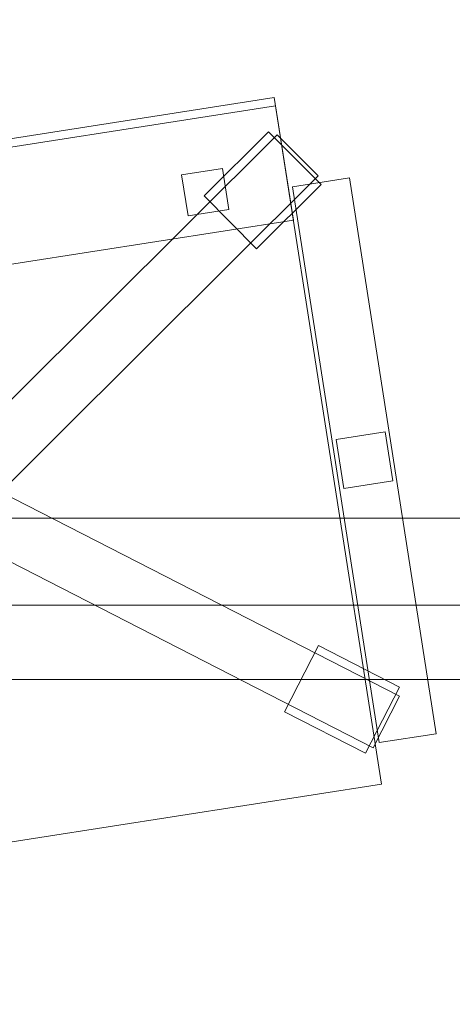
# Model space of a CAD drawing. Header units: millimetres. Extents: x -1675 to 29381, y -3645 to 22555.
# Tile 132 of 256: x 3450 to 3712, y 14215 to 14810. Entities that reach past the tile are written whole.
import ezdxf

# ---------------------------------------------------------------- set-up
doc = ezdxf.new("R2010")
doc.units = ezdxf.units.MM
doc.layers.add('A-GENM-____-OTLN', color=13, linetype='Continuous', lineweight=9)

msp = doc.modelspace()

# ---------------------------------------------------------------- meshes
at = {"layer": 'A-GENM-____-OTLN'}
mesh = msp.add_polyface(dxfattribs=at)
corners = [(9606.02, 11640, 1), (9606.02, 11190, 1), (9306.02, 11190, 1), (9306.02, 11640, 1), (256.83, 10770, 1), (6.83, 13252, 1), (256.83, 13252, 1), (6.83, 10170, 1), (5006.02, 11270.6, 1), (4706.02, 11640, 1), (5006.02, 11640, 1), (4706.02, 11204.55, 1), (256.83, 13303.58, 1), (256.83, 13450, 1), (6.83, 16140, 1), (256.83, 16140, 1), (256.83, 16249.12, 1), (13956.02, 16490, 1), (13776.02, 16140, 1), (13776.02, 17000, 1), (13956.02, 17000, 1), (14006.02, 16140, 1), (13956.02, 17990, 1), (13956.02, 17700, 1), (13776.02, 17700, 1), (13776.02, 18420, 1), (13956.02, 18420, 1), (12046.02, 18420, 1), (12896.02, 18420, 1), (12896.02, 18240, 1), (9606.02, 18240, 1), (9606.02, 17990, 1), (9306.02, 17990, 1), (11186.02, 18420, 1), (9306.02, 18420, 1), (9486.02, 18420, 1), (9486.02, 18420, 1), (10986.02, 18420, 1), (8336.02, 18420, 1), (8406.02, 18240, 1), (8156.02, 18240, 1), (6856.02, 18240, 1), (7156.02, 18420, 1), (7336.02, 18240, 1), (5230.75, 18420, 1), (5956.02, 18240, 1), (5006.02, 18240, 1), (4706.02, 18190.98, 1), (5006.02, 17990, 1), (4706.02, 17990, 1), (4706.02, 18240, 1), (256.83, 16450, 1), (256.83, 18240, 1), (256.83, 18420, 1), (256.83, 18850, 1)]
mesh.append_faces([[corners[k] for k in face] for face in [(8, 9, 10), (47, 48, 49)]], dxfattribs={"vtx0": -1})
mesh.append_faces([[corners[k] for k in face] for face in [(4, 5, 6), (5, 4, 7), (9, 8, 11), (13, 14, 15), (14, 13, 5), (18, 17, 21), (25, 22, 24), (30, 33, 29), (37, 30, 36), (41, 42, 43), (48, 47, 46)]], dxfattribs={"vtx0": -1, "vtx1": -1})
mesh.append_faces([[corners[k] for k in face] for face in [(35, 30, 34), (33, 30, 37), (44, 46, 47), (14, 53, 52)]], dxfattribs={"vtx0": -1, "vtx1": -1, "vtx2": -1})
mesh.append_faces([[corners[k] for k in face] for face in [(5, 12, 6), (14, 16, 15), (17, 18, 19), (22, 25, 26), (30, 32, 34), (30, 35, 36), (38, 39, 40), (44, 45, 46), (44, 47, 50), (53, 50, 52), (14, 54, 53)]], dxfattribs={"vtx0": -1, "vtx2": -1})
mesh.append_faces([[corners[k] for k in face] for face in [(13, 12, 5), (33, 27, 29), (51, 16, 14), (52, 51, 14)]], dxfattribs={"vtx1": -1, "vtx2": -1})
mesh.append_faces([[corners[k] for k in face] for face in [(0, 1, 2), (2, 3, 0), (19, 20, 17), (22, 23, 24), (27, 28, 29), (30, 31, 32)]], dxfattribs={"vtx2": -1})
mesh = msp.add_polyface(dxfattribs=at)
corners = [(4706.02, 11190, 2949), (256.83, 10225.04, 2949), (4706.02, 11204.55, 2949), (5006.02, 10170, 2949), (256.83, 10170, 2949), (5006.02, 11190, 2949), (5006.02, 11190, 2949), (5006.02, 11270.6, 2949), (256.83, 10770, 2949), (4706.02, 11640, 2949), (256.83, 13252, 2949), (5006.02, 11640, 2949), (256.83, 13303.58, 2949), (14006.02, 13252, 2949), (256.83, 16140, 2949), (13776.02, 16140, 2949), (256.83, 13450, 2949), (4706.02, 17990, 2949), (256.83, 16249.12, 2949), (4706.02, 18190.98, 2949), (5006.02, 17990, 2949), (5006.02, 18240, 2949), (5956.02, 18240, 2949), (256.83, 18240, 2949), (4706.02, 18240, 2949), (256.83, 16450, 2949), (6.83, 10170, 2949), (6.83, 13252, 2949), (6.83, 16140, 2949), (5230.75, 18420, 2949), (256.83, 18420, 2949), (256.83, 18850, 2949)]
mesh.append_faces([[corners[k] for k in face] for face in [(27, 8, 26), (28, 16, 27)]], dxfattribs={"vtx0": -1, "vtx1": -1})
mesh.append_faces([[corners[k] for k in face] for face in [(0, 1, 2), (0, 3, 4), (1, 0, 4), (3, 0, 5), (5, 0, 6), (7, 5, 6), (8, 2, 1), (2, 8, 9), (10, 11, 9), (9, 8, 10), (12, 13, 10), (14, 15, 16), (16, 15, 12), (17, 18, 19), (20, 21, 22), (20, 14, 17), (18, 17, 14), (19, 23, 24), (25, 19, 18), (23, 19, 25), (26, 1, 4), (2, 6, 0), (6, 2, 7), (8, 27, 10), (8, 1, 26), (7, 9, 11), (9, 7, 2), (27, 12, 10), (16, 28, 14), (16, 12, 27), (28, 18, 14), (19, 20, 17), (20, 19, 21), (29, 21, 19), (29, 19, 24), (25, 18, 28), (23, 25, 28), (28, 30, 23), (28, 31, 30)]], dxfattribs={"vtx0": -1, "vtx1": -1, "vtx2": -1})
mesh = msp.add_polyface(dxfattribs=at)
corners = [(9306.02, 10156.57, 2949), (5006.02, 10170, 2949), (9306.02, 10170, 2949), (9306.02, 11190, 2949), (5006.02, 11190, 2949), (13776.02, 10169.34, 2949), (13776.02, 10170, 2949), (9606.02, 11190, 2949), (9306.02, 11190, 2949), (5006.02, 11270.6, 2949), (14006.02, 13252, 2949), (9306.02, 11640, 2949), (13776.02, 10470, 2949), (9606.02, 11640, 2949), (5006.02, 11640, 2949), (256.83, 13252, 2949), (256.83, 13303.58, 2949), (14006.01, 16140, 2949), (13776.02, 16140, 2949), (9606.02, 17990, 2949), (9606.02, 18240, 2949), (12896.02, 18240, 2949), (6856.02, 18240, 2949), (5956.02, 18240, 2949), (6856.02, 18420, 2949), (8406.02, 18240, 2949), (9306.02, 18420, 2949), (9306.02, 17990, 2949), (256.83, 16140, 2949), (5006.02, 17990, 2949), (8156.02, 18240, 2949), (7336.02, 18240, 2949), (13776.02, 18420, 2949), (13776.02, 17700, 2949), (13776.02, 17000, 2949), (13956.02, 17000, 2949), (13956.02, 16490, 2949), (13956.02, 17990, 2949)]
mesh.append_faces([[corners[k] for k in face] for face in [(0, 1, 2), (3, 1, 4), (1, 3, 2), (5, 2, 6), (7, 6, 2), (3, 4, 8), (9, 8, 4), (10, 11, 9), (3, 8, 7), (6, 7, 12), (2, 3, 7), (13, 12, 7), (12, 13, 10), (8, 9, 11), (10, 13, 11), (10, 9, 14), (10, 14, 15), (10, 16, 17), (19, 20, 21), (22, 23, 24), (25, 26, 27), (28, 29, 18), (23, 22, 29), (30, 25, 27), (27, 18, 29), (29, 22, 31), (31, 30, 27), (19, 18, 27), (29, 31, 27), (21, 32, 33), (34, 33, 35), (21, 18, 19), (34, 21, 33), (18, 21, 34), (13, 7, 8), (8, 11, 13), (36, 18, 34), (32, 37, 33), (20, 19, 27), (20, 27, 26)]], dxfattribs={"vtx0": -1, "vtx1": -1, "vtx2": -1})
mesh.append_faces([[corners[k] for k in face] for face in [(18, 17, 16)]], dxfattribs={"vtx1": -1, "vtx2": -1})
mesh = msp.add_polyface(dxfattribs=at)
corners = [(9306.02, 10130, 1), (5006.02, 10144.28, 1), (9306.02, 10156.57, 1), (5006.02, 10130, 1), (5006.02, 10170, 1), (9306.02, 10170, 1), (9306.02, 11190, 1), (5006.02, 11190, 1), (256.83, 10130.71, 1), (13776.02, 10130, 1), (13776.02, 10169.34, 1), (256.83, 10170, 1), (13776.02, 10170, 1), (4706.02, 11190, 1), (256.83, 10225.04, 1), (4706.02, 11204.55, 1), (9606.02, 11190, 1), (9306.02, 11190, 1), (5006.02, 11270.6, 1), (14006.02, 13252, 1), (9306.02, 11640, 1), (13776.02, 10470, 1), (5006.02, 11190, 1), (9606.02, 11640, 1), (5006.02, 11640, 1), (256.83, 10770, 1), (256.83, 13252, 1), (4706.02, 11640, 1), (256.83, 13303.58, 1), (14006.01, 16140, 1), (13776.02, 16140, 1), (256.83, 16140, 1), (256.83, 13450, 1), (256.83, 16249.12, 1), (4706.02, 17990, 1), (5006.02, 17990, 1)]
mesh.append_faces([[corners[k] for k in face] for face in [(9, 2, 10), (11, 1, 8), (10, 5, 12), (13, 14, 15), (14, 13, 11), (12, 16, 21), (23, 21, 16), (18, 7, 22), (17, 18, 20), (25, 15, 14), (15, 25, 27), (28, 19, 26), (31, 30, 32), (32, 30, 28), (33, 34, 31)]], dxfattribs={"vtx0": -1, "vtx1": -1})
mesh.append_faces([[corners[k] for k in face] for face in [(0, 1, 2), (1, 0, 3), (2, 4, 5), (4, 2, 1), (6, 4, 7), (4, 6, 5), (3, 8, 1), (2, 9, 0), (1, 11, 4), (5, 10, 2), (16, 12, 5), (6, 7, 17), (18, 17, 7), (13, 4, 11), (19, 20, 18), (4, 13, 7), (5, 6, 16), (21, 23, 19), (19, 24, 26), (19, 28, 29), (31, 35, 30)]], dxfattribs={"vtx0": -1, "vtx1": -1, "vtx2": -1})
mesh.append_faces([[corners[k] for k in face] for face in [(6, 17, 16), (7, 13, 22), (19, 23, 20), (19, 18, 24), (26, 24, 27), (27, 25, 26)]], dxfattribs={"vtx0": -1, "vtx2": -1})
mesh.append_faces([[corners[k] for k in face] for face in [(30, 29, 28)]], dxfattribs={"vtx1": -1, "vtx2": -1})
mesh = msp.add_polyface(dxfattribs=at)
corners = [(14006.02, 16140), (6.83, 13252), (14006.02, 13252)]
mesh.append_faces([[corners[k] for k in face] for face in [(1, 2, 0)]])
mesh = msp.add_polyface(dxfattribs=at)
corners = [(14006.02, 13252, -50), (6.83, 16140, -50), (14006.02, 16140, -50)]
mesh.append_faces([[corners[k] for k in face] for face in [(1, 2, 0)]])
mesh = msp.add_polyface(dxfattribs=at)
corners = [(6.83, 13252, -50), (6.83, 16140, -50), (14006.02, 13252, -50)]
mesh.append_faces([[corners[k] for k in face] for face in [(1, 2, 0)]])
mesh = msp.add_polyface(dxfattribs=at)
corners = [(6.83, 16140), (6.83, 13252), (14006.02, 16140)]
mesh.append_faces([[corners[k] for k in face] for face in [(1, 2, 0)]])
mesh = msp.add_polyface(dxfattribs=at)
corners = [(14006.02, 16140, 3000), (6.83, 13252, 3000), (14006.02, 13252, 3000)]
mesh.append_faces([[corners[k] for k in face] for face in [(1, 2, 0)]])
mesh = msp.add_polyface(dxfattribs=at)
corners = [(14006.02, 13252, 2950), (6.83, 16140, 2950), (14006.02, 16140, 2950)]
mesh.append_faces([[corners[k] for k in face] for face in [(1, 2, 0)]])
mesh = msp.add_polyface(dxfattribs=at)
corners = [(6.83, 13252, 2950), (6.83, 16140, 2950), (14006.02, 13252, 2950)]
mesh.append_faces([[corners[k] for k in face] for face in [(1, 2, 0)]])
mesh = msp.add_polyface(dxfattribs=at)
corners = [(6.83, 16140, 3000), (6.83, 13252, 3000), (14006.02, 16140, 3000)]
mesh.append_faces([[corners[k] for k in face] for face in [(1, 2, 0)]])
mesh = msp.add_polyface(dxfattribs=at)
corners = [(3604.18, 14763.36, 400), (3668.98, 14348.39, 400), (3214.48, 14277.42, 400), (3149.69, 14692.39, 400)]
mesh.append_faces([[corners[k] for k in face] for face in [(0, 1, 2, 3)]])
mesh = msp.add_polyface(dxfattribs=at)
corners = [(3604.18, 14763.36, 470), (3149.69, 14692.39, 470), (3214.48, 14277.42, 470), (3668.98, 14348.39, 470)]
mesh.append_faces([[corners[k] for k in face] for face in [(0, 1, 2, 3)]])
mesh = msp.add_polyface(dxfattribs=at)
corners = [(3604.18, 14763.36, 400), (3149.69, 14692.39, 400), (3149.69, 14692.39, 470), (3604.18, 14763.36, 470)]
mesh.append_faces([[corners[k] for k in face] for face in [(0, 1, 2, 3)]])
mesh = msp.add_polyface(dxfattribs=at)
corners = [(3668.98, 14348.39, 400), (3604.18, 14763.36, 400), (3604.18, 14763.36, 470), (3668.98, 14348.39, 470)]
mesh.append_faces([[corners[k] for k in face] for face in [(2, 3, 0, 1)]])
mesh = msp.add_polyface(dxfattribs=at)
corners = [(3604.95, 14758.42, 460), (3615.75, 14689.26, 460), (3161.26, 14618.29, 460), (3150.46, 14687.45, 460)]
mesh.append_faces([[corners[k] for k in face] for face in [(0, 1, 2, 3)]])
mesh = msp.add_polyface(dxfattribs=at)
corners = [(3604.95, 14758.42, 940), (3150.46, 14687.45, 940), (3161.26, 14618.29, 940), (3615.75, 14689.26, 940)]
mesh.append_faces([[corners[k] for k in face] for face in [(0, 1, 2, 3)]])
mesh = msp.add_polyface(dxfattribs=at)
corners = [(3604.95, 14758.42, 460), (3150.46, 14687.45, 460), (3150.46, 14687.45, 940), (3604.95, 14758.42, 940)]
mesh.append_faces([[corners[k] for k in face] for face in [(3, 0, 1, 2)]])
mesh = msp.add_polyface(dxfattribs=at)
corners = [(3615.75, 14689.26, 460), (3604.95, 14758.42, 460), (3604.95, 14758.42, 940), (3615.75, 14689.26, 940)]
mesh.append_faces([[corners[k] for k in face] for face in [(1, 2, 3, 0)]])
mesh = msp.add_polyface(dxfattribs=at)
corners = [(3600.74, 14742.71, 35), (3561.76, 14703.9, 35), (3561.76, 14703.9, 95), (3600.74, 14742.71, 95)]
mesh.append_faces([[corners[k] for k in face] for face in [(3, 0, 1, 2)]])
mesh = msp.add_polyface(dxfattribs=at)
corners = [(3593.51, 14672.02, 35), (3561.76, 14703.9, 35), (3600.74, 14742.71, 35), (3632.49, 14710.82, 35)]
mesh.append_faces([[corners[k] for k in face] for face in [(2, 3, 0, 1)]])
mesh = msp.add_polyface(dxfattribs=at)
corners = [(3593.51, 14672.02, 95), (3632.49, 14710.82, 95), (3600.74, 14742.71, 95), (3561.76, 14703.9, 95)]
mesh.append_faces([[corners[k] for k in face] for face in [(2, 3, 0, 1)]])
mesh = msp.add_polyface(dxfattribs=at)
corners = [(3632.49, 14710.82, 35), (3600.74, 14742.71, 35), (3600.74, 14742.71, 95), (3632.49, 14710.82, 95)]
mesh.append_faces([[corners[k] for k in face] for face in [(1, 2, 3, 0)]])
mesh = msp.add_polyface(dxfattribs=at)
corners = [(3606.04, 14740.93, 82.5), (3393.44, 14529.26, 82.5), (3393.44, 14529.26, 117.5), (3606.04, 14740.93, 117.5)]
mesh.append_faces([[corners[k] for k in face] for face in [(0, 1, 2, 3)]])
mesh = msp.add_polyface(dxfattribs=at)
corners = [(3418.14, 14504.46, 82.5), (3393.44, 14529.26, 82.5), (3606.04, 14740.93, 82.5), (3630.73, 14716.13, 82.5)]
mesh.append_faces([[corners[k] for k in face] for face in [(2, 3, 0, 1)]])
mesh = msp.add_polyface(dxfattribs=at)
corners = [(3418.14, 14504.46, 117.5), (3630.73, 14716.13, 117.5), (3606.04, 14740.93, 117.5), (3393.44, 14529.26, 117.5)]
mesh.append_faces([[corners[k] for k in face] for face in [(2, 3, 0, 1)]])
mesh = msp.add_polyface(dxfattribs=at)
corners = [(3630.73, 14716.13, 82.5), (3606.04, 14740.93, 82.5), (3606.04, 14740.93, 117.5), (3630.73, 14716.13, 117.5)]
mesh.append_faces([[corners[k] for k in face] for face in [(2, 3, 0, 1)]])
mesh = msp.add_polyface(dxfattribs=at)
corners = [(3572.91, 14720.52, 460), (3576.77, 14695.82, 460), (3552.07, 14691.96, 460), (3548.21, 14716.67, 460)]
mesh.append_faces([[corners[k] for k in face] for face in [(3, 0, 1, 2)]])
mesh = msp.add_polyface(dxfattribs=at)
corners = [(3572.91, 14720.52, 860), (3548.21, 14716.67, 860), (3552.07, 14691.96, 860), (3576.77, 14695.82, 860)]
mesh.append_faces([[corners[k] for k in face] for face in [(1, 2, 3, 0)]])
mesh = msp.add_polyface(dxfattribs=at)
corners = [(3572.91, 14720.52, 460), (3548.21, 14716.67, 460), (3548.21, 14716.67, 860), (3572.91, 14720.52, 860)]
mesh.append_faces([[corners[k] for k in face] for face in [(3, 0, 1, 2)]])
mesh = msp.add_polyface(dxfattribs=at)
corners = [(3576.77, 14695.82, 460), (3572.91, 14720.52, 460), (3572.91, 14720.52, 860), (3576.77, 14695.82, 860)]
mesh.append_faces([[corners[k] for k in face] for face in [(2, 3, 0, 1)]])
mesh = msp.add_polyface(dxfattribs=at)
corners = [(3418.14, 14504.46, 82.5), (3630.73, 14716.13, 82.5), (3630.73, 14716.13, 117.5), (3418.14, 14504.46, 117.5)]
mesh.append_faces([[corners[k] for k in face] for face in [(2, 3, 0, 1)]])
mesh = msp.add_polyface(dxfattribs=at)
corners = [(3548.21, 14716.67, 460), (3552.07, 14691.96, 460), (3552.07, 14691.96, 860), (3548.21, 14716.67, 860)]
mesh.append_faces([[corners[k] for k in face] for face in [(3, 0, 1, 2)]])
mesh = msp.add_polyface(dxfattribs=at)
corners = [(3649.72, 14714.8, 612.5), (3702.17, 14378.87, 612.5), (3667.59, 14373.47, 612.5), (3615.13, 14709.4, 612.5)]
mesh.append_faces([[corners[k] for k in face] for face in [(1, 2, 3, 0)]])
mesh = msp.add_polyface(dxfattribs=at)
corners = [(3649.72, 14714.8, 647.5), (3615.13, 14709.4, 647.5), (3667.59, 14373.47, 647.5), (3702.17, 14378.87, 647.5)]
mesh.append_faces([[corners[k] for k in face] for face in [(3, 0, 1, 2)]])
mesh = msp.add_polyface(dxfattribs=at)
corners = [(3649.72, 14714.8, 612.5), (3615.13, 14709.4, 612.5), (3615.13, 14709.4, 647.5), (3649.72, 14714.8, 647.5)]
mesh.append_faces([[corners[k] for k in face] for face in [(0, 1, 2, 3)]])
mesh = msp.add_polyface(dxfattribs=at)
corners = [(3702.17, 14378.87, 612.5), (3649.72, 14714.8, 612.5), (3649.72, 14714.8, 647.5), (3702.17, 14378.87, 647.5)]
mesh.append_faces([[corners[k] for k in face] for face in [(2, 3, 0, 1)]])
mesh = msp.add_polyface(dxfattribs=at)
corners = [(3593.51, 14672.02, 35), (3632.49, 14710.82, 35), (3632.49, 14710.82, 95), (3593.51, 14672.02, 95)]
mesh.append_faces([[corners[k] for k in face] for face in [(1, 2, 3, 0)]])
mesh = msp.add_polyface(dxfattribs=at)
corners = [(3615.13, 14709.4, 612.5), (3667.59, 14373.47, 612.5), (3667.59, 14373.47, 647.5), (3615.13, 14709.4, 647.5)]
mesh.append_faces([[corners[k] for k in face] for face in [(0, 1, 2, 3)]])
mesh = msp.add_polyface(dxfattribs=at)
corners = [(3561.76, 14703.9, 35), (3593.51, 14672.02, 35), (3593.51, 14672.02, 95), (3561.76, 14703.9, 95)]
mesh.append_faces([[corners[k] for k in face] for face in [(3, 0, 1, 2)]])
mesh = msp.add_polyface(dxfattribs=at)
corners = [(3552.07, 14691.96, 460), (3576.77, 14695.82, 460), (3576.77, 14695.82, 860), (3552.07, 14691.96, 860)]
mesh.append_faces([[corners[k] for k in face] for face in [(2, 3, 0, 1)]])
mesh = msp.add_polyface(dxfattribs=at)
corners = [(3161.26, 14618.29, 460), (3615.75, 14689.26, 460), (3615.75, 14689.26, 940), (3161.26, 14618.29, 940)]
mesh.append_faces([[corners[k] for k in face] for face in [(2, 3, 0, 1)]])
mesh = msp.add_polyface(dxfattribs=at)
corners = [(3671.16, 14561.27, 440), (3675.79, 14531.63, 440), (3646.15, 14527, 440), (3641.52, 14556.64, 440)]
mesh.append_faces([[corners[k] for k in face] for face in [(0, 1, 2, 3)]])
mesh = msp.add_polyface(dxfattribs=at)
corners = [(3671.16, 14561.27, 640), (3641.52, 14556.64, 640), (3646.15, 14527, 640), (3675.79, 14531.63, 640)]
mesh.append_faces([[corners[k] for k in face] for face in [(0, 1, 2, 3)]])
mesh = msp.add_polyface(dxfattribs=at)
corners = [(3671.16, 14561.27, 440), (3641.52, 14556.64, 440), (3641.52, 14556.64, 640), (3671.16, 14561.27, 640)]
mesh.append_faces([[corners[k] for k in face] for face in [(0, 1, 2, 3)]])
mesh = msp.add_polyface(dxfattribs=at)
corners = [(3675.79, 14531.63, 440), (3671.16, 14561.27, 440), (3671.16, 14561.27, 640), (3675.79, 14531.63, 640)]
mesh.append_faces([[corners[k] for k in face] for face in [(2, 3, 0, 1)]])
mesh = msp.add_polyface(dxfattribs=at)
corners = [(3641.52, 14556.64, 440), (3646.15, 14527, 440), (3646.15, 14527, 640), (3641.52, 14556.64, 640)]
mesh.append_faces([[corners[k] for k in face] for face in [(3, 0, 1, 2)]])
mesh = msp.add_polyface(dxfattribs=at)
corners = [(3396.9, 14507.09, 82.5), (3412.86, 14538.24, 82.5), (3679.86, 14401.46, 82.5), (3663.91, 14370.31, 82.5)]
mesh.append_faces([[corners[k] for k in face] for face in [(2, 3, 0, 1)]])
mesh = msp.add_polyface(dxfattribs=at)
corners = [(3396.9, 14507.09, 117.5), (3663.91, 14370.31, 117.5), (3679.86, 14401.46, 117.5), (3412.86, 14538.24, 117.5)]
mesh.append_faces([[corners[k] for k in face] for face in [(2, 3, 0, 1)]])
mesh = msp.add_polyface(dxfattribs=at)
corners = [(3679.86, 14401.46, 82.5), (3412.86, 14538.24, 82.5), (3412.86, 14538.24, 117.5), (3679.86, 14401.46, 117.5)]
mesh.append_faces([[corners[k] for k in face] for face in [(0, 1, 2, 3)]])
mesh = msp.add_polyface(dxfattribs=at)
corners = [(3646.15, 14527, 440), (3675.79, 14531.63, 440), (3675.79, 14531.63, 640), (3646.15, 14527, 640)]
mesh.append_faces([[corners[k] for k in face] for face in [(2, 3, 0, 1)]])
mesh = msp.add_polyface(dxfattribs=at)
corners = [(4056.83, 14509.13, 710), (2656.83, 14509.13, 710), (2656.83, 14509.13, 750), (4056.83, 14509.13, 750)]
mesh.append_faces([[corners[k] for k in face] for face in [(0, 1, 2, 3)]])
mesh = msp.add_polyface(dxfattribs=at)
corners = [(2656.83, 13859.13, 750), (4056.83, 13859.13, 750), (4056.83, 14509.13, 750), (2656.83, 14509.13, 750)]
mesh.append_faces([[corners[k] for k in face] for face in [(2, 3, 0, 1)]])
mesh = msp.add_polyface(dxfattribs=at)
corners = [(2656.83, 14509.13, 710), (4056.83, 14509.13, 710), (4056.83, 13859.13, 710), (2656.83, 13859.13, 710)]
mesh.append_faces([[corners[k] for k in face] for face in [(0, 1, 2, 3)]])
mesh = msp.add_polyface(dxfattribs=at)
corners = [(3396.9, 14507.09, 82.5), (3663.91, 14370.31, 82.5), (3663.91, 14370.31, 117.5), (3396.9, 14507.09, 117.5)]
mesh.append_faces([[corners[k] for k in face] for face in [(2, 3, 0, 1)]])
mesh = msp.add_polyface(dxfattribs=at)
corners = [(3981.83, 14456.63, 640), (2731.83, 14456.63, 640), (2731.83, 14456.63, 710), (3981.83, 14456.63, 710)]
mesh.append_faces([[corners[k] for k in face] for face in [(0, 1, 2, 3)]])
mesh = msp.add_polyface(dxfattribs=at)
corners = [(2731.83, 14411.63, 640), (2731.83, 14456.63, 640), (3981.83, 14456.63, 640), (3981.83, 14411.63, 640)]
mesh.append_faces([[corners[k] for k in face] for face in [(1, 2, 3, 0)]])
mesh = msp.add_polyface(dxfattribs=at)
corners = [(2731.83, 14411.63, 710), (3981.83, 14411.63, 710), (3981.83, 14456.63, 710), (2731.83, 14456.63, 710)]
mesh.append_faces([[corners[k] for k in face] for face in [(2, 3, 0, 1)]])
mesh = msp.add_polyface(dxfattribs=at)
corners = [(3630.97, 14432.13, 35), (3610.45, 14392.08, 35), (3610.45, 14392.08, 95), (3630.97, 14432.13, 95)]
mesh.append_faces([[corners[k] for k in face] for face in [(0, 1, 2, 3)]])
mesh = msp.add_polyface(dxfattribs=at)
corners = [(3610.45, 14392.08, 35), (3630.97, 14432.13, 35), (3679.92, 14407.05, 35), (3659.4, 14367, 35)]
mesh.append_faces([[corners[k] for k in face] for face in [(2, 3, 0, 1)]])
mesh = msp.add_polyface(dxfattribs=at)
corners = [(3610.45, 14392.08, 95), (3659.4, 14367, 95), (3679.92, 14407.05, 95), (3630.97, 14432.13, 95)]
mesh.append_faces([[corners[k] for k in face] for face in [(2, 3, 0, 1)]])
mesh = msp.add_polyface(dxfattribs=at)
corners = [(3679.92, 14407.05, 35), (3630.97, 14432.13, 35), (3630.97, 14432.13, 95), (3679.92, 14407.05, 95)]
mesh.append_faces([[corners[k] for k in face] for face in [(0, 1, 2, 3)]])
mesh = msp.add_polyface(dxfattribs=at)
corners = [(2731.83, 14411.63, 640), (3981.83, 14411.63, 640), (3981.83, 14411.63, 710), (2731.83, 14411.63, 710)]
mesh.append_faces([[corners[k] for k in face] for face in [(2, 3, 0, 1)]])
mesh = msp.add_polyface(dxfattribs=at)
corners = [(3659.4, 14367, 35), (3679.92, 14407.05, 35), (3679.92, 14407.05, 95), (3659.4, 14367, 95)]
mesh.append_faces([[corners[k] for k in face] for face in [(2, 3, 0, 1)]])
mesh = msp.add_polyface(dxfattribs=at)
corners = [(3663.91, 14370.31, 82.5), (3679.86, 14401.46, 82.5), (3679.86, 14401.46, 117.5), (3663.91, 14370.31, 117.5)]
mesh.append_faces([[corners[k] for k in face] for face in [(1, 2, 3, 0)]])
mesh = msp.add_polyface(dxfattribs=at)
corners = [(3610.45, 14392.08, 35), (3659.4, 14367, 35), (3659.4, 14367, 95), (3610.45, 14392.08, 95)]
mesh.append_faces([[corners[k] for k in face] for face in [(2, 3, 0, 1)]])
mesh = msp.add_polyface(dxfattribs=at)
corners = [(3667.59, 14373.47, 612.5), (3702.17, 14378.87, 612.5), (3702.17, 14378.87, 647.5), (3667.59, 14373.47, 647.5)]
mesh.append_faces([[corners[k] for k in face] for face in [(1, 2, 3, 0)]])
mesh = msp.add_polyface(dxfattribs=at)
corners = [(3214.48, 14277.42, 400), (3668.98, 14348.39, 400), (3668.98, 14348.39, 470), (3214.48, 14277.42, 470)]
mesh.append_faces([[corners[k] for k in face] for face in [(1, 2, 3, 0)]])

doc.saveas('drawing.dxf')
